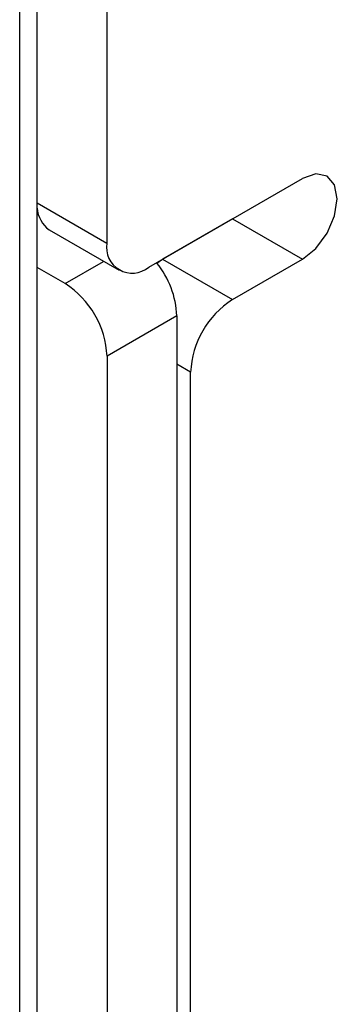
# Model space of a CAD drawing. Header units: millimetres. Extents: x 0 to 420, y 0 to 297.
# Tile 33 of 43: x 339.84 to 341.44, y 202.46 to 207.44. Entities that reach past the tile are written whole.
import ezdxf

# ---------------------------------------------------------------- set-up
doc = ezdxf.new("R2010")
doc.units = ezdxf.units.MM

msp = doc.modelspace()

# ---------------------------------------------------------------- linework, layer by layer
at = {"color": 7, "linetype": 'Continuous', "lineweight": 25}
for p, q in [((339.9257, 184.1434), (339.9257, 232.4826)), ((339.8373, 184.0923), (339.8373, 222.9393)), ((340.2779, 209.904), (340.2779, 206.3112)), ((340.49, 206.1887), (341.2678, 206.6377)), ((340.9143, 206.4335), (340.5607, 206.2294)), ((340.9188, 206.4362), (340.9143, 206.4335)), ((340.9143, 206.4335), (341.2678, 206.2294)), ((339.9865, 206.3779), (340.34, 206.1738)), ((340.5315, 206.2102), (340.5607, 206.2294)), ((340.5607, 206.2294), (340.9143, 206.0253)), ((340.9143, 206.0253), (341.2678, 206.2294)), ((340.0671, 206.1063), (339.9257, 206.1879)), ((340.6328, 205.9429), (340.2792, 205.7388)), ((340.6328, 205.9429), (340.6328, 182.9144)), ((340.2792, 205.7388), (340.2792, 182.7103)), ((340.7021, 182.956), (340.7021, 205.6579))]:
    msp.add_line(p, q, dxfattribs=at)
at = {"color": 8, "linetype": 'Continuous', "lineweight": 25}
for p, q in [((339.9257, 206.5145), (340.2779, 206.3112)), ((339.9257, 206.4736), (339.9275, 206.4747)), ((340.0671, 206.1063), (340.2621, 206.2188)), ((340.7021, 205.6579), (340.6328, 205.698))]:
    msp.add_line(p, q, dxfattribs=at)
at = {"color": 7, "linetype": 'Continuous', "lineweight": 25, "flags": 128}
msp.add_lwpolyline([(341.2678, 206.2294), (341.3355, 206.284), (341.3928, 206.3614), (341.4311, 206.4497), (341.4446, 206.5356), (341.4311, 206.606), (341.3928, 206.6501), (341.3355, 206.6612), (341.2678, 206.6377)], dxfattribs=at)
at = {"color": 7, "linetype": 'Continuous', "lineweight": 25}
for centre, radius, start, end in [((340.0757, 206.499), 0.1504, 183.9945, 233.6131), ((340.4072, 206.2902), 0.131, 170.7872, 309.2038), ((340.1729, 205.9216), 0.4603, 2.6604, 38.8377), ((339.8187, 205.7179), 0.461, 2.6054, 57.3946), ((341.1627, 205.637), 0.461, 122.6053, 177.3945)]:
    msp.add_arc(centre, radius, start, end, dxfattribs=at)

doc.saveas('drawing.dxf')
